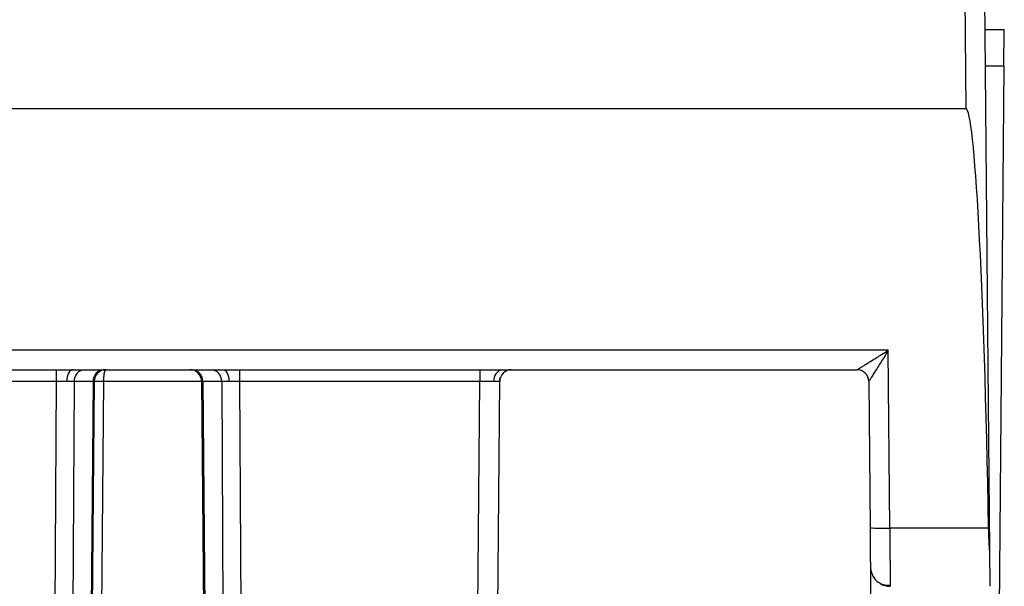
# Model space of a CAD drawing. Extents: x 897.4 to 914.4, y -8.5 to 2.5.
# Tile 10 of 102: x 903.851 to 904.341, y -5.748 to -5.466. Entities that reach past the tile are written whole.
import ezdxf

# ---------------------------------------------------------------- set-up
doc = ezdxf.new("R2010")
doc.units = 0
doc.header["$LTSCALE"] = 4
doc.header["$MEASUREMENT"] = 0
doc.layers.get('0').update_dxf_attribs({"linetype": 'CONTINUOUS'})

msp = doc.modelspace()

# ---------------------------------------------------------------- linework, layer by layer
for p, q in [((904.3114304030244, -4.294483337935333), (904.3220412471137, -5.51036595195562)), ((904.3212725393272, -4.294569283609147), (904.3338012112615, -5.730213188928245)), ((904.3411867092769, -5.47099737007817), (904.3315390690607, -5.47099737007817)), ((904.3410298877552, -5.488966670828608), (904.3411867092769, -5.47099737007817)), ((904.3316958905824, -5.488966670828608), (904.3410298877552, -5.488966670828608)), ((904.3410298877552, -5.488966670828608), (904.3363628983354, -6.02375180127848)), ((904.3220412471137, -5.51036595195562), (903.3856212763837, -5.51036595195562)), ((904.2834228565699, -5.630616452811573), (903.4242396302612, -5.630616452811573)), ((904.2841954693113, -5.719149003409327), (904.2834228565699, -5.630616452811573)), ((903.4398485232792, -5.640287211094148), (904.2678140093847, -5.640287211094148)), ((903.8691821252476, -5.640287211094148), (903.8691821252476, -5.646141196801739)), ((903.9605276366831, -5.640287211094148), (903.9605276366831, -5.646141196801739)), ((904.0801585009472, -5.640287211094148), (904.0801585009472, -5.646141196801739)), ((903.8691821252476, -5.646141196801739), (903.8384803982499, -5.646141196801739)), ((903.8691821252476, -5.646141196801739), (903.868264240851, -5.811239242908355)), ((903.8781021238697, -5.646141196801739), (903.8771842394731, -5.811239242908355)), ((903.8875478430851, -5.646141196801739), (903.8781021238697, -5.646141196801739)), ((903.8875478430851, -5.646141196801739), (903.8861070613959, -5.811239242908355)), ((903.8881011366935, -5.646141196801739), (903.8866603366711, -5.811239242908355)), ((903.8927244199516, -5.646141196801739), (903.8913199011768, -5.811239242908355)), ((903.9420668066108, -5.646141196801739), (903.8927244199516, -5.646141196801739)), ((903.9415016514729, -5.645072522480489), (903.9416130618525, -5.646140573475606)), ((903.9416086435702, -5.646141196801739), (903.9430494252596, -5.811239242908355)), ((903.951607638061, -5.646141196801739), (903.9421619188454, -5.646141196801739)), ((903.9421619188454, -5.646141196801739), (903.9436027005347, -5.811239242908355)), ((903.951607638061, -5.646141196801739), (903.9525255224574, -5.811239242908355)), ((904.0801585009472, -5.646141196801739), (903.9605276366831, -5.646141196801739)), ((903.9605276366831, -5.646141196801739), (903.9614455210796, -5.811239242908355)), ((904.0787177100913, -5.811239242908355), (904.0801585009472, -5.646141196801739)), ((904.0885598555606, -5.811239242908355), (904.0900006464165, -5.646141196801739)), ((904.27371840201, -5.646139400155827), (904.2736116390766, -5.645073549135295)), ((904.2737169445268, -5.646141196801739), (904.274353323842, -5.719063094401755)), ((904.333367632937, -5.719149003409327), (904.2841954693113, -5.719149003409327)), ((904.3338012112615, -5.730213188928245), (904.3339578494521, -5.748161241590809))]:
    msp.add_line(p, q)
at = {"flags": 128}
for points in [[(903.8776432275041, -5.640287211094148), (903.8770282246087, -5.640399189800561), (903.8764365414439, -5.640730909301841), (903.8758906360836, -5.641269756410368), (903.8754111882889, -5.641995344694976), (903.8750164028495, -5.642880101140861), (903.8747212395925, -5.643890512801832), (903.8745369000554, -5.644988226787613), (903.8744703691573, -5.646131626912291)], [(903.9520665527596, -5.640287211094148), (903.9526815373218, -5.640399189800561), (903.9532732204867, -5.640730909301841), (903.9538191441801, -5.641269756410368), (903.9542985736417, -5.641995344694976), (903.9546933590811, -5.642880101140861), (903.954988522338, -5.643890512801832), (903.9551728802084, -5.644988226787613), (903.9552394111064, -5.646131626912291)]]:
    msp.add_lwpolyline(points, dxfattribs=at)
for centre, radius, start, end in [((903.8837416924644, -5.645923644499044), 0.005643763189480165, 92.92042366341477, 182.209149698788), ((903.8931874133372, -5.6459236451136), 0.005643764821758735, 92.92062602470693, 182.2091428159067), ((903.8937964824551, -5.646122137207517), 0.005835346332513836, 90.6876141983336, 180.1749010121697), ((903.8940064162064, -5.646192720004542), 0.005905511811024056, 90, 179.4999999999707), ((903.9357033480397, -5.646192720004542), 0.005905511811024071, 0.50000000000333, 90), ((903.9359133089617, -5.64612210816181), 0.005835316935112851, 359.8248129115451, 89.31267187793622), ((903.9365223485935, -5.645923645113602), 0.005643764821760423, 357.7908571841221, 87.07937397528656), ((903.9459680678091, -5.645923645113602), 0.005643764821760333, 357.7908571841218, 87.0793739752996), ((904.0923203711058, -5.645433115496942), 0.00524732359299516, 101.2831604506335, 187.5201369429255), ((904.0959059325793, -5.646192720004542), 0.005905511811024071, 90, 179.4999999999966), ((904.2678116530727, -5.646192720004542), 0.005905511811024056, 0.5000000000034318, 90), ((904.2678140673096, -5.646190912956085), 0.00590370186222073, 56.97515436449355, 90.00056216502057), ((904.2678140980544, -5.646191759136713), 0.005904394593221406, 10.91695726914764, 56.97987967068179), ((904.2805052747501, -5.578090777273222), 0.1411064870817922, 267.5012305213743, 271.498561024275), ((904.2843642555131, -5.73831870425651), 0.009842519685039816, 180.4999999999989, 221.3632842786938), ((904.2843642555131, -5.73831870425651), 0.009842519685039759, 238.5929747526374, 270)]:
    msp.add_arc(centre, radius, start, end)
msp.add_ellipse((904.3245005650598, -5.792347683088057), major_axis=(-0.002462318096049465, 0.2819817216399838), ratio=0.03490348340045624, start_param=4.974678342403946, end_param=6.282880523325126)
for points, knots in [([(904.2678140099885, -5.640287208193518), (904.2678504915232, -5.640272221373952), (904.2679257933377, -5.640241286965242), (904.2683624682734, -5.639994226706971), (904.2690274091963, -5.639598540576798), (904.2699454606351, -5.639037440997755), (904.2711071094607, -5.638317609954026), (904.2727222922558, -5.63731444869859), (904.274944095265, -5.635939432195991), (904.2774977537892, -5.634336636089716), (904.280392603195, -5.632532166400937), (904.2823007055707, -5.631325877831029), (904.2834228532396, -5.630616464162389)], [0, 0, 0, 0, 0.05428158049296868, 0.1120430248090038, 0.1750579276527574, 0.2446996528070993, 0.3219891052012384, 0.4076742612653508, 0.540069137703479, 0.6996984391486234, 0.8233938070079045, 1, 1, 1, 1]), ([(904.2834228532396, -5.630616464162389), (904.2827225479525, -5.631743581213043), (904.2815314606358, -5.633660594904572), (904.2797425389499, -5.636560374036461), (904.2781468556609, -5.639114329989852), (904.2766293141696, -5.64155797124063), (904.2753927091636, -5.643518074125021), (904.274465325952, -5.644975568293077), (904.2738605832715, -5.645933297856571), (904.2737639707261, -5.646073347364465), (904.2737183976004, -5.646139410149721)], [0, 0, 0, 0, 0.1766768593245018, 0.3004940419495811, 0.460169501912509, 0.5927053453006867, 0.7180108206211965, 0.8252197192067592, 0.9175543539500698, 1, 1, 1, 1]), ([(903.8940064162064, -5.64028720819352), (903.8938928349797, -5.640325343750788), (903.8936844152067, -5.640395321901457), (903.8934152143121, -5.640876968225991), (903.893233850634, -5.641423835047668), (903.8930729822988, -5.642117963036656), (903.8929166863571, -5.642950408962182), (903.8928081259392, -5.644039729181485), (903.8927299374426, -5.645085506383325), (903.8927260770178, -5.645822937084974), (903.8927244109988, -5.646141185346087)], [0, 0, 0, 0, 0.1662598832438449, 0.305084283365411, 0.4162897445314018, 0.4999555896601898, 0.6486497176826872, 0.7598487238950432, 0.8963594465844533, 1, 1, 1, 1]), ([(904.0919948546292, -5.641814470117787), (904.0920610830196, -5.641739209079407), (904.0925242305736, -5.641212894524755), (904.0931803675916, -5.640935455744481), (904.0937426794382, -5.640697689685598)], [0, 0, 0, 0, 0.142996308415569, 1, 1, 1, 1]), ([(903.8927244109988, -5.646141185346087), (903.8924524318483, -5.64613756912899), (903.8916619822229, -5.646127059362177), (903.8902477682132, -5.646116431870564), (903.8885505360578, -5.646121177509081), (903.8882639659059, -5.646133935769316), (903.8881011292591, -5.646141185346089)], [0, 0, 0, 0, 0.1063643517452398, 0.309125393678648, 0.6074269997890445, 1, 1, 1, 1]), ([(904.0899519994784, -5.64613635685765), (904.0899840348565, -5.645581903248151), (904.0900268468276, -5.644840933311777), (904.0903645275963, -5.644189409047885), (904.0904495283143, -5.644025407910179)], [0, 0, 0, 0, 0.7482808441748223, 0.9999999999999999, 0.9999999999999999, 0.9999999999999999, 0.9999999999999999]), ([(904.2743533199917, -5.719063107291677), (904.2743979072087, -5.72417229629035), (904.2744416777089, -5.729187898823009), (904.2745040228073, -5.736331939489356), (904.2745221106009, -5.73840459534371), (904.274522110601, -5.738404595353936)], [0, 0, 0, 0, 0.5, 0.5, 1, 1, 1, 1]), ([(904.2841954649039, -5.719148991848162), (904.2842019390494, -5.720272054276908), (904.2842147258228, -5.722490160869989), (904.2842328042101, -5.725724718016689), (904.2842497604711, -5.728792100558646), (904.284265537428, -5.731663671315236), (904.2842801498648, -5.734318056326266), (904.2842935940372, -5.73673983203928), (904.2843058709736, -5.738919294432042), (904.2843169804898, -5.740851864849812), (904.2843269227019, -5.742537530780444), (904.2843356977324, -5.743980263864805), (904.2843433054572, -5.745187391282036), (904.2843497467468, -5.746169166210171), (904.2843550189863, -5.746937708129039), (904.2843591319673, -5.747508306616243), (904.2843620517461, -5.747892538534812), (904.2843638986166, -5.748120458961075), (904.2843641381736, -5.748147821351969), (904.2843642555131, -5.748161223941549)], [0, 0, 0, 0, 0.07349766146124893, 0.1451616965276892, 0.2149919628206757, 0.282988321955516, 0.349150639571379, 0.4134787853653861, 0.4759726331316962, 0.5366320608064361, 0.5954569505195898, 0.6524471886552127, 0.707602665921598, 0.7609232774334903, 0.8124089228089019, 0.862059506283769, 0.9098749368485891, 0.9558551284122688, 1, 1, 1, 1]), ([(904.274522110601, -5.738404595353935), (904.274522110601, -5.738404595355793), (904.2745410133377, -5.740570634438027), (904.2746108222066, -5.748569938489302), (904.2746615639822, -5.754384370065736), (904.274720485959, -5.761136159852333)], [0, 0, 0, 0, 0.5, 0.5, 1, 1, 1, 1]), ([(904.2752376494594, -5.742003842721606), (904.2756929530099, -5.742889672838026), (904.2766156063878, -5.744684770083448), (904.2789231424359, -5.74655949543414), (904.2815927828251, -5.747646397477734), (904.2834545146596, -5.747609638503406), (904.2843609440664, -5.747591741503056)], [0, 0, 0, 0, 0.2502255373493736, 0.5070714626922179, 0.7600057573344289, 1, 1, 1, 1])]:
    msp.add_open_spline(points, degree=3, knots=knots)
for points in [[(904.2678140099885, -5.640287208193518), (904.2678124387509, -5.640287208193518), (904.2678116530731, -5.640287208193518), (904.2678116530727, -5.640287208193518)], [(903.8744703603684, -5.646131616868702), (903.8729008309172, -5.646140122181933), (903.8710430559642, -5.646143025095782), (903.869182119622, -5.646141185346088)], [(903.8781021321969, -5.646141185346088), (903.8773156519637, -5.646143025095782), (903.8760397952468, -5.646140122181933), (903.8744703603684, -5.646131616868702)], [(903.8879611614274, -5.646139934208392), (903.8878682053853, -5.646140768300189), (903.8877293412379, -5.646141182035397), (903.8875478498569, -5.646141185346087)], [(903.8881011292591, -5.646141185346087), (903.8881011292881, -5.646141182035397), (903.8880541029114, -5.646140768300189), (903.8879611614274, -5.646139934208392)], [(903.9417486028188, -5.646139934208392), (903.9416556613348, -5.646140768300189), (903.9416086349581, -5.646141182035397), (903.941608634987, -5.646141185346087)], [(903.9421619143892, -5.646141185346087), (903.9419804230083, -5.646141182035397), (903.9418415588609, -5.646140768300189), (903.9417486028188, -5.646139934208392)], [(903.9552394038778, -5.646131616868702), (903.9536699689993, -5.646140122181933), (903.9523941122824, -5.646143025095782), (903.9516076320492, -5.646141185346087)], [(903.9605276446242, -5.646141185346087), (903.958666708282, -5.646143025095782), (903.9568089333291, -5.646140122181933), (903.9552394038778, -5.646131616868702)], [(904.0871181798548, -5.646119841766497), (904.0852960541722, -5.646138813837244), (904.0827352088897, -5.646144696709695), (904.08015850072, -5.646141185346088)], [(904.0900006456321, -5.646141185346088), (904.0900006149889, -5.646144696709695), (904.088939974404, -5.646138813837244), (904.0871181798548, -5.646119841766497)], [(904.2737183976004, -5.646139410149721), (904.2737174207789, -5.646140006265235), (904.2737169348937, -5.646140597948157), (904.2737169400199, -5.646141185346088)], [(904.3338012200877, -5.730213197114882), (904.333770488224, -5.726691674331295), (904.3334368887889, -5.722974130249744), (904.3333676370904, -5.71914899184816)]]:
    msp.add_open_spline(points, degree=3)

doc.saveas('drawing.dxf')
